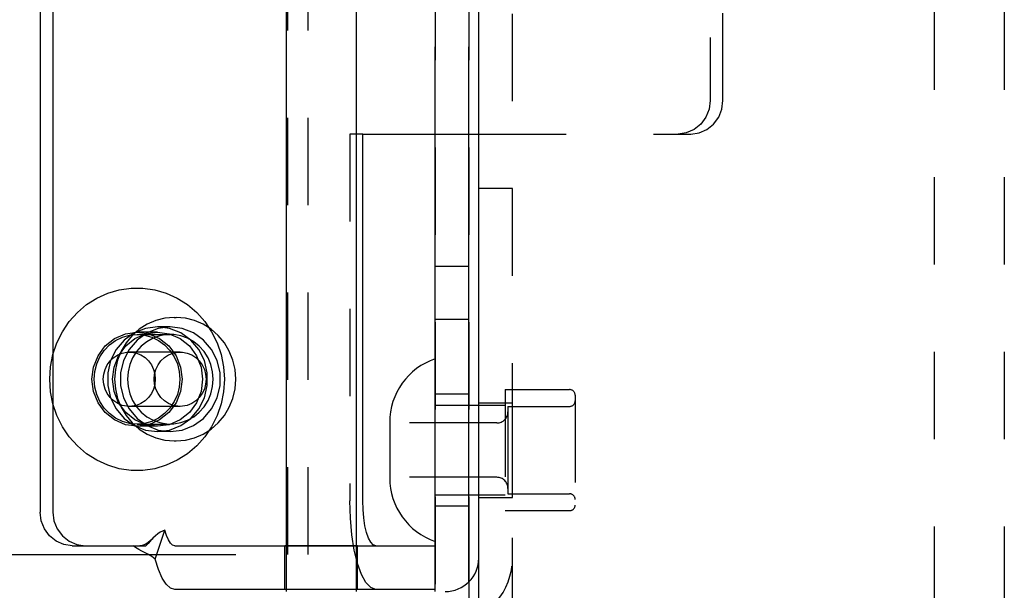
# Model space of a CAD drawing. Header units: inches. Extents: x 0 to 28.3, y 0 to 18.3.
# Tile 10 of 34: x 6.7 to 8.5, y 6.7 to 7.7. Entities that reach past the tile are written whole.
import ezdxf

# ---------------------------------------------------------------- set-up
doc = ezdxf.new("R2010")
doc.units = ezdxf.units.IN
doc.header["$LTSCALE"] = 1.558333
doc.header["$MEASUREMENT"] = 0
doc.header["$PDMODE"] = 3
doc.header["$PDSIZE"] = 0.3125
doc.linetypes.add('HIDDEN', pattern=[0.2, 0.1, -0.1])
doc.layers.get('0').update_dxf_attribs({"linetype": 'CONTINUOUS'})
doc.layers.get('Defpoints').update_dxf_attribs({"linetype": 'CONTINUOUS'})
doc.layers.add('DEFAULT_2', color=8, linetype='HIDDEN')
doc.layers.add('DIM', color=2, linetype='CONTINUOUS')
doc.styles.get("Standard").update_dxf_attribs({"font": 'txt', "width": 0.8})
doc.dimstyles.new('DIMSTYLE_1', dxfattribs={"dimtxt": 0.141667, "dimasz": 0.166667, "dimexe": 0.18, "dimexo": 0.0625, "dimgap": 0.09, "dimtad": 0, "dimtih": 1, "dimtoh": 1, "dimzin": 4, "dimdsep": 46, "dimtxsty": 'Standard', "dimblk": '_FILLED', "dimblk1": '_FILLED', "dimblk2": '_FILLED', "dimcen": 0.09, "dimadec": 0, "dimazin": 0, "dimtfac": 1, "dimtofl": 0, "dimtmove": 0, "dimatfit": 3, "dimldrblk": '_FILLED', "dimfxl": 0, "dimtolj": 1, "dimtzin": 4, "dimarcsym": 0})

# ---------------------------------------------------------------- blocks, each defined once
blk = doc.blocks.new('_FILLED')
at = {"color": 0, "linetype": 'ByBlock'}
blk.add_solid([(0, 0), (-1, 0.2), (-1, -0.2)], dxfattribs=at)
blk = doc.blocks.new('*D0')
at = {"layer": 'Defpoints', "color": 0, "linetype": 'Continuous', "lineweight": 0}
for p in [(7.6767, 10.2899), (5.6182, 6.0399), (7.6767, 6.0399)]:
    blk.add_point(p, dxfattribs=at)
at = {"layer": 'DIM', "color": 0, "linetype": 'Continuous', "lineweight": -2}
for p, q in [((7.6142, 10.2899), (5.4382, 10.2899)), ((5.6182, 10.1233), (5.6182, 8.3258)), ((5.6182, 6.2066), (5.6182, 8.0041)), ((7.6142, 6.0399), (5.4382, 6.0399))]:
    blk.add_line(p, q, dxfattribs=at)
at = {"layer": 'DIM', "color": 0, "linetype": 'Continuous', "lineweight": -2, "xscale": 0.1666666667, "yscale": 0.1666666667, "zscale": 0.1666666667}
for p, rotation in [((5.6182, 10.2899), 90), ((5.6182, 6.0399), 270)]:
    blk.add_blockref('_FILLED', p, dxfattribs=dict(at, rotation=rotation))
at = {"layer": 'DIM', "color": 0, "linetype": 'Continuous', "insert": (5.6182, 8.1649), "char_height": 0.14167, "attachment_point": 5}
blk.add_mtext('\\A1;4.25', dxfattribs=at)

msp = doc.modelspace()

# ---------------------------------------------------------------- linework, layer by layer
at = {"color": 3, "linetype": 'Continuous'}
for p, q in [((7.5434, 6.6649), (7.5434, 9.6649)), ((6.7836, 9.4669), (6.7836, 6.8669)), ((7.3363, 6.8869), (7.3363, 7.5414)), ((7.3363, 7.5414), (7.5434, 7.5414)), ((7.4654, 6.8069), (7.4654, 7.5414)), ((6.841, 6.8069), (6.9493, 6.8069)), ((7.0011, 6.8069), (7.4652, 6.8069)), ((7.4654, 6.7249), (7.4654, 6.7289))]:
    msp.add_line(p, q, dxfattribs=at)
at = {"color": 7, "linetype": 'Continuous'}
for p, q in [((7.1996, 9.5269), (7.1996, 6.8069)), ((7.3246, 9.5269), (7.3246, 6.8069)), ((6.7608, 9.4669), (6.7608, 6.8669)), ((7.5254, 6.7426), (7.5254, 7.5414)), ((7.4654, 7.3059), (7.5254, 7.3059)), ((6.9999, 7.2139), (7.0037, 7.2139)), ((7.4654, 7.2109), (7.5254, 7.2109)), ((7.5254, 7.0574), (7.5434, 7.0574)), ((7.3844, 7.0269), (7.3844, 6.9279)), ((6.9999, 6.9939), (7.0037, 6.9939)), ((7.5254, 6.8974), (7.5434, 6.8974)), ((6.9663, 6.7831), (6.9835, 6.8344)), ((6.8182, 6.8069), (6.841, 6.8069)), ((7.4652, 6.8069), (7.4652, 6.7289)), ((6.1167, 6.7914), (6.9541, 6.7914)), ((7.4652, 6.7289), (7.0011, 6.7289)), ((7.1996, 6.7289), (7.1996, 6.7249)), ((7.3246, 6.7289), (7.3246, 6.7249))]:
    msp.add_line(p, q, dxfattribs=at)
at = {"linetype": 'HIDDEN'}
for p, q in [((7.4654, 7.5414), (7.4654, 8.7924)), ((6.9337, 7.1879), (6.9545, 7.1851)), ((6.993, 7.1974), (6.9716, 7.1947)), ((7.5434, 6.8929), (7.5434, 7.0619)), ((6.9738, 7.0312), (6.9545, 7.0228)), ((6.9545, 7.0228), (6.9337, 7.0199)), ((7.3271, 6.8069), (7.1971, 6.8069)), ((7.4654, 6.7289), (7.4654, 6.8069))]:
    msp.add_line(p, q, dxfattribs=at)
at = {"color": 8, "linetype": 'HIDDEN'}
for p, q in [((7.5254, 7.5414), (7.5254, 8.7874)), ((7.5434, 7.4449), (7.6034, 7.4449)), ((6.9702, 7.1879), (6.9337, 7.1879)), ((6.993, 7.1974), (6.9702, 7.1974)), ((6.9916, 7.1947), (6.9702, 7.1974)), ((7.0118, 7.1867), (6.9916, 7.1947)), ((7.5904, 7.0854), (7.5904, 6.8694)), ((7.5904, 7.0854), (7.7054, 7.0854)), ((7.5254, 7.0774), (7.4654, 7.0774)), ((7.5434, 7.0619), (7.6034, 7.0619)), ((7.6034, 6.8929), (7.6034, 7.0619)), ((6.9702, 7.0199), (6.9337, 7.0199)), ((6.9702, 7.0199), (6.9494, 7.0228)), ((6.9702, 7.0104), (6.9916, 7.0131)), ((6.993, 7.0104), (6.9702, 7.0104)), ((7.5434, 6.8929), (7.6034, 6.8929)), ((7.5254, 6.8774), (7.4654, 6.8774)), ((7.5904, 6.8694), (7.7054, 6.8694)), ((7.1971, 6.7289), (7.1971, 6.8069)), ((7.1996, 6.8069), (7.1996, 6.7289)), ((7.3246, 6.8069), (7.3246, 6.7289)), ((7.3271, 6.7289), (7.3271, 6.8069)), ((7.3271, 6.7289), (7.1971, 6.7289)), ((7.5254, 6.7426), (7.5254, 6.6681))]:
    msp.add_line(p, q, dxfattribs=at)
at = {"color": 7, "linetype": 'Continuous'}
for points in [[(6.9999, 7.2139), (6.9834, 7.2126), (6.9672, 7.2086), (6.9518, 7.202), (6.9376, 7.1931), (6.9249, 7.1819), (6.9141, 7.1688), (6.9053, 7.154), (6.8989, 7.138), (6.895, 7.1212), (6.8937, 7.1039)], [(7.1099, 7.1039), (7.1086, 7.1212), (7.1047, 7.1381), (7.0982, 7.154), (7.0895, 7.1688), (7.0786, 7.1819), (7.0659, 7.193), (7.0517, 7.202), (7.0364, 7.2086), (7.0202, 7.2126), (7.0037, 7.2139)], [(6.9642, 7.1039), (6.965, 7.1128), (6.9673, 7.1214), (6.9711, 7.1295), (6.9763, 7.1366), (6.9826, 7.1426), (6.9899, 7.1473), (6.9979, 7.1506), (7.0063, 7.1522), (7.0106, 7.1524)], [(7.0106, 7.1524), (7.0148, 7.1522), (7.0232, 7.1506), (7.0312, 7.1473), (7.0385, 7.1426), (7.0448, 7.1366), (7.05, 7.1295), (7.0538, 7.1214), (7.0561, 7.1128), (7.0569, 7.1039)], [(6.8937, 7.1039), (6.895, 7.0866), (6.8989, 7.0698), (6.9053, 7.0538), (6.9141, 7.0391), (6.9249, 7.026), (6.9376, 7.0148), (6.9518, 7.0058), (6.9672, 6.9993), (6.9833, 6.9953), (6.9999, 6.9939)], [(7.0106, 7.0554), (7.0063, 7.0556), (6.9979, 7.0573), (6.9899, 7.0605), (6.9826, 7.0652), (6.9763, 7.0712), (6.9711, 7.0784), (6.9673, 7.0864), (6.965, 7.095), (6.9642, 7.1039)], [(6.9652, 7.1138), (6.9655, 7.1128), (6.9663, 7.1039)], [(6.9663, 7.1039), (6.9655, 7.095), (6.9652, 7.094)], [(7.0037, 6.9939), (7.0202, 6.9953), (7.0364, 6.9993), (7.0517, 7.0058), (7.0659, 7.0148), (7.0786, 7.026), (7.0895, 7.0391), (7.0983, 7.0538), (7.1047, 7.0698), (7.1086, 7.0867), (7.1099, 7.1039)], [(7.0569, 7.1039), (7.0561, 7.095), (7.0538, 7.0864), (7.05, 7.0784), (7.0448, 7.0712), (7.0385, 7.0652), (7.0312, 7.0605), (7.0232, 7.0573), (7.0148, 7.0556), (7.0106, 7.0554)], [(6.8182, 6.8069), (6.8033, 6.809), (6.7895, 6.815), (6.7776, 6.8245), (6.7685, 6.8369), (6.7627, 6.8514), (6.7608, 6.8669)], [(6.9663, 6.7831), (6.9603, 6.7877), (6.9542, 6.7914), (6.9482, 6.7943), (6.9425, 6.797), (6.9367, 6.8), (6.9311, 6.8035), (6.9265, 6.8069)], [(7.0011, 6.7289), (6.9932, 6.7312), (6.9856, 6.7381), (6.9784, 6.7492), (6.9719, 6.7644), (6.9663, 6.7831)]]:
    msp.add_lwpolyline(points, dxfattribs=at)
at = {"linetype": 'HIDDEN'}
for points in [[(6.9337, 7.0199), (6.9129, 7.0228), (6.8935, 7.0312), (6.8769, 7.0445), (6.8641, 7.0619), (6.8561, 7.0822), (6.8533, 7.1039), (6.8561, 7.1257), (6.8641, 7.1459), (6.8769, 7.1633), (6.8935, 7.1767), (6.9129, 7.1851), (6.9337, 7.1879)], [(6.9716, 7.1947), (6.9515, 7.1867), (6.9337, 7.1739), (6.9194, 7.157), (6.9094, 7.1371), (6.9043, 7.1152), (6.9043, 7.0927), (6.9094, 7.0708), (6.9194, 7.0508), (6.9337, 7.0339), (6.9515, 7.0211), (6.9716, 7.0131), (6.993, 7.0104)], [(6.9545, 7.1851), (6.9738, 7.1767), (6.9905, 7.1633)], [(6.993, 7.0104), (7.0144, 7.0131), (7.0346, 7.0211), (7.0523, 7.0339), (7.0666, 7.0508), (7.0766, 7.0708), (7.0818, 7.0927), (7.0818, 7.1152), (7.0766, 7.1371), (7.0666, 7.157), (7.0523, 7.1739), (7.0346, 7.1867), (7.0144, 7.1947), (6.993, 7.1974)], [(6.9905, 7.1633), (7.0032, 7.1459), (7.0113, 7.1257), (7.014, 7.1039), (7.0113, 7.0822), (7.0032, 7.0619)], [(7.0032, 7.0619), (6.9905, 7.0445), (6.9738, 7.0312)]]:
    msp.add_lwpolyline(points, dxfattribs=at)
at = {"color": 8, "linetype": 'HIDDEN'}
for points in [[(6.9702, 7.1974), (6.9488, 7.1947), (6.9287, 7.1867), (6.9109, 7.1739), (6.8966, 7.157), (6.8866, 7.1371), (6.8814, 7.1152), (6.8814, 7.0927), (6.8866, 7.0708), (6.8966, 7.0508), (6.9109, 7.0339), (6.9287, 7.0211), (6.9488, 7.0131), (6.9702, 7.0104)], [(6.9006, 7.1459), (6.9134, 7.1633), (6.93, 7.1767), (6.9494, 7.1851), (6.9702, 7.1879)], [(6.9702, 7.1879), (6.991, 7.1851), (7.0104, 7.1767), (7.027, 7.1633), (7.0398, 7.1459), (7.0478, 7.1257), (7.0505, 7.1039), (7.0478, 7.0822), (7.0398, 7.0619), (7.027, 7.0445), (7.0104, 7.0312), (6.991, 7.0228), (6.9702, 7.0199)], [(6.9916, 7.0131), (7.0118, 7.0211), (7.0295, 7.0339), (7.0438, 7.0508), (7.0538, 7.0708), (7.059, 7.0927), (7.059, 7.1152), (7.0538, 7.1371), (7.0438, 7.157), (7.0295, 7.1739), (7.0118, 7.1867)], [(6.993, 7.1839), (6.9867, 7.1836), (6.9742, 7.1815), (6.9623, 7.1772), (6.9512, 7.1709), (6.9412, 7.1628), (6.9326, 7.1531), (6.9257, 7.142), (6.9207, 7.1299), (6.9176, 7.1171), (6.9165, 7.1039)], [(7.0695, 7.1039), (7.0685, 7.1171), (7.0654, 7.1299), (7.0603, 7.142), (7.0534, 7.1531), (7.0448, 7.1628), (7.0349, 7.1709), (7.0237, 7.1772), (7.0118, 7.1815), (6.9993, 7.1836), (6.993, 7.1839)], [(6.9134, 7.0445), (6.9006, 7.0619), (6.8926, 7.0822), (6.8899, 7.1039), (6.8926, 7.1257), (6.9006, 7.1459)], [(6.9165, 7.1039), (6.9176, 7.0908), (6.9207, 7.0779), (6.9257, 7.0658), (6.9326, 7.0548), (6.9412, 7.0451), (6.9512, 7.0369), (6.9623, 7.0307), (6.9742, 7.0264), (6.9867, 7.0242), (6.993, 7.0239)], [(6.993, 7.0239), (6.9993, 7.0242), (7.0118, 7.0264), (7.0237, 7.0307), (7.0349, 7.0369), (7.0448, 7.0451), (7.0534, 7.0548), (7.0603, 7.0658), (7.0654, 7.0779), (7.0685, 7.0908), (7.0695, 7.1039)], [(6.9494, 7.0228), (6.93, 7.0312), (6.9134, 7.0445)]]:
    msp.add_lwpolyline(points, dxfattribs=at)
at = {"color": 3, "linetype": 'Continuous'}
for points in [[(7.3597, 6.8069), (7.3552, 6.8085), (7.3508, 6.813), (7.3467, 6.8204), (7.3432, 6.8304), (7.3403, 6.8425), (7.3381, 6.8563), (7.3368, 6.8713), (7.3363, 6.8869)], [(6.7836, 6.8669), (6.7855, 6.8514), (6.7913, 6.8369), (6.8004, 6.8245), (6.8123, 6.815), (6.8261, 6.809), (6.841, 6.8069)], [(6.9835, 6.8344), (6.9793, 6.833), (6.975, 6.8309), (6.9706, 6.8278), (6.9664, 6.8243), (6.9621, 6.8201), (6.9604, 6.8184)], [(7.0011, 6.8069), (6.9971, 6.8081), (6.9933, 6.8115), (6.9896, 6.8172), (6.9863, 6.8249), (6.9835, 6.8344)], [(6.9604, 6.8184), (6.9576, 6.8155), (6.9533, 6.8109), (6.9493, 6.8069)]]:
    msp.add_lwpolyline(points, dxfattribs=at)
at = {"color": 7, "linetype": 'Continuous'}
for centre, start, end in [((7.5044, 7.0269), 108.9656, 180), ((7.5044, 6.9279), 180, 251.0344)]:
    msp.add_arc(centre, 0.12, start, end, dxfattribs=at)
at = {"color": 3, "linetype": 'Continuous'}
msp.add_arc((7.4834, 6.7849), 0.06, 270, 360, dxfattribs=at)
at = {"layer": 'DEFAULT_2', "linetype": 'HIDDEN'}
for p, q in [((7.4654, 9.6989), (7.4654, 6.6309)), ((7.2024, 6.7914), (7.2024, 9.5414)), ((8.4809, 9.3344), (8.4809, 5.9389)), ((7.979, 7.6014), (7.979, 8.0254)), ((7.5434, 7.5414), (7.9216, 7.5414))]:
    msp.add_line(p, q, dxfattribs=at)
at = {"layer": 'DEFAULT_2', "color": 8, "linetype": 'HIDDEN'}
for p, q in [((7.5254, 9.6989), (7.5254, 6.6309)), ((7.6034, 6.6649), (7.6034, 9.6649)), ((7.2389, 6.7914), (7.2389, 9.5414)), ((8.3559, 9.3344), (8.3559, 5.9389)), ((7.9562, 8.0254), (7.9562, 7.6014)), ((7.3135, 7.5414), (7.3135, 6.8869)), ((7.3363, 7.5414), (7.3135, 7.5414)), ((6.9337, 7.1839), (6.993, 7.1839)), ((7.0106, 7.1524), (6.9199, 7.1524)), ((7.7154, 7.0754), (7.7154, 6.8794)), ((7.0106, 7.0554), (6.9199, 7.0554)), ((7.4654, 7.0574), (7.5254, 7.0574)), ((7.5434, 7.0574), (7.5904, 7.0574)), ((7.5954, 7.0554), (7.5954, 6.8994)), ((7.5954, 7.0554), (7.7054, 7.0554)), ((6.9337, 7.0239), (6.993, 7.0239)), ((7.5754, 7.0259), (7.3844, 7.0259)), ((7.5754, 6.9289), (7.3844, 6.9289)), ((7.4654, 6.8974), (7.5254, 6.8974)), ((7.5434, 6.8974), (7.5904, 6.8974)), ((7.5954, 6.8994), (7.7054, 6.8994)), ((6.9541, 6.7914), (7.2389, 6.7914))]:
    msp.add_line(p, q, dxfattribs=at)
for points in [[(7.9562, 7.6014), (7.9542, 7.5859), (7.9485, 7.5714), (7.9394, 7.559), (7.9275, 7.5495), (7.9136, 7.5435), (7.8988, 7.5414)], [(6.7778, 7.1039), (6.7792, 7.1261), (6.7836, 7.1479), (6.7907, 7.1689), (6.8005, 7.1886), (6.8127, 7.2068), (6.8273, 7.223), (6.8438, 7.2371), (6.8619, 7.2486), (6.8815, 7.2575), (6.9019, 7.2635), (6.923, 7.2665), (6.9443, 7.2665), (6.9654, 7.2635), (6.9859, 7.2575), (7.0054, 7.2486), (7.0236, 7.2371), (7.0401, 7.223), (7.0546, 7.2068), (7.0668, 7.1886), (7.0766, 7.1689), (7.0838, 7.1479), (7.0881, 7.1261), (7.0895, 7.1039)], [(6.8572, 7.1039), (6.8583, 7.1178), (6.8618, 7.1313), (6.8674, 7.1439), (6.8751, 7.1553), (6.8845, 7.1652), (6.8954, 7.1732), (6.9075, 7.1791), (6.9204, 7.1827), (6.9337, 7.1839)], [(6.9337, 7.1839), (6.9469, 7.1827), (6.9598, 7.1791), (6.9719, 7.1732), (6.9828, 7.1652), (6.9923, 7.1553), (6.9999, 7.1439), (7.0056, 7.1313), (7.009, 7.1178), (7.0102, 7.1039)], [(6.8735, 7.1039), (6.8743, 7.1128), (6.8767, 7.1214), (6.8805, 7.1295), (6.8856, 7.1366), (6.892, 7.1426), (6.8992, 7.1473), (6.9072, 7.1506), (6.9156, 7.1522), (6.9199, 7.1524)], [(6.9199, 7.1524), (6.9242, 7.1522), (6.9326, 7.1506), (6.9406, 7.1473), (6.9479, 7.1426), (6.9542, 7.1366), (6.9594, 7.1295), (6.9632, 7.1214), (6.9652, 7.1138)], [(7.0895, 7.1039), (7.0881, 7.0817), (7.0838, 7.0599), (7.0766, 7.039), (7.0668, 7.0192), (7.0546, 7.0011), (7.0401, 6.9848), (7.0236, 6.9708), (7.0054, 6.9592), (6.9859, 6.9503), (6.9654, 6.9443), (6.9443, 6.9413), (6.923, 6.9413), (6.9019, 6.9443), (6.8815, 6.9503), (6.8619, 6.9592), (6.8438, 6.9708), (6.8273, 6.9848), (6.8127, 7.0011), (6.8005, 7.0192), (6.7907, 7.039), (6.7836, 7.0599), (6.7792, 7.0817), (6.7778, 7.1039)], [(6.9337, 7.0239), (6.9204, 7.0251), (6.9075, 7.0287), (6.8954, 7.0346), (6.8845, 7.0426), (6.8751, 7.0525), (6.8674, 7.0639), (6.8618, 7.0766), (6.8583, 7.09), (6.8572, 7.1039)], [(6.9199, 7.0554), (6.9156, 7.0556), (6.9072, 7.0573), (6.8992, 7.0605), (6.892, 7.0652), (6.8856, 7.0712), (6.8805, 7.0784), (6.8767, 7.0864), (6.8743, 7.095), (6.8735, 7.1039)], [(7.0102, 7.1039), (7.009, 7.09), (7.0056, 7.0766), (6.9999, 7.0639), (6.9923, 7.0525), (6.9828, 7.0426), (6.9719, 7.0346), (6.9598, 7.0287), (6.9469, 7.0251), (6.9337, 7.0239)], [(6.9652, 7.094), (6.9632, 7.0864), (6.9594, 7.0784), (6.9542, 7.0712), (6.9479, 7.0652), (6.9406, 7.0605), (6.9326, 7.0573), (6.9242, 7.0556), (6.9199, 7.0554)], [(7.3597, 6.7289), (7.3507, 6.732), (7.342, 6.7409), (7.3341, 6.7555), (7.3271, 6.7752), (7.3213, 6.7991), (7.317, 6.8265), (7.3144, 6.8561), (7.3135, 6.8869)], [(6.9604, 6.8184), (6.9578, 6.8159), (6.9531, 6.8121), (6.9482, 6.8092), (6.943, 6.8074), (6.9385, 6.8069)]]:
    msp.add_lwpolyline(points, dxfattribs=at)
at = {"layer": 'DEFAULT_2', "linetype": 'HIDDEN'}
msp.add_lwpolyline([(7.9216, 7.5414), (7.9364, 7.5435), (7.9503, 7.5495), (7.9622, 7.559), (7.9713, 7.5714), (7.977, 7.5859), (7.979, 7.6014)], dxfattribs=at)
at = {"layer": 'DEFAULT_2', "color": 8, "linetype": 'HIDDEN'}
for centre, radius, start, end in [((7.7054, 7.0754), 0.01, 0, 90), ((7.7054, 7.0654), 0.01, 270, 360), ((7.5754, 7.0459), 0.02, 270, 360), ((7.5754, 6.9089), 0.02, 0, 90), ((7.7054, 6.8894), 0.01, 0, 90), ((7.7054, 6.8794), 0.01, 270, 360), ((7.4834, 6.7849), 0.12, 278.5275, 360)]:
    msp.add_arc(centre, radius, start, end, dxfattribs=at)

# ---------------------------------------------------------------- dimensions: what is measured, and where the dimension line sits
at = {"layer": 'DIM', "color": 2, "linetype": 'Continuous'}
dim = msp.add_linear_dim(base=(5.6182, 6.0399), p1=(7.6767, 10.2899), p2=(7.6767, 6.0399), angle=270, dimstyle='DIMSTYLE_1', dxfattribs=at)
dim.commit()
dim.dimension.update_dxf_attribs({"geometry": '*D0', "text_midpoint": (5.6182, 8.1649), "dimtype": 160})

doc.saveas('drawing.dxf')
